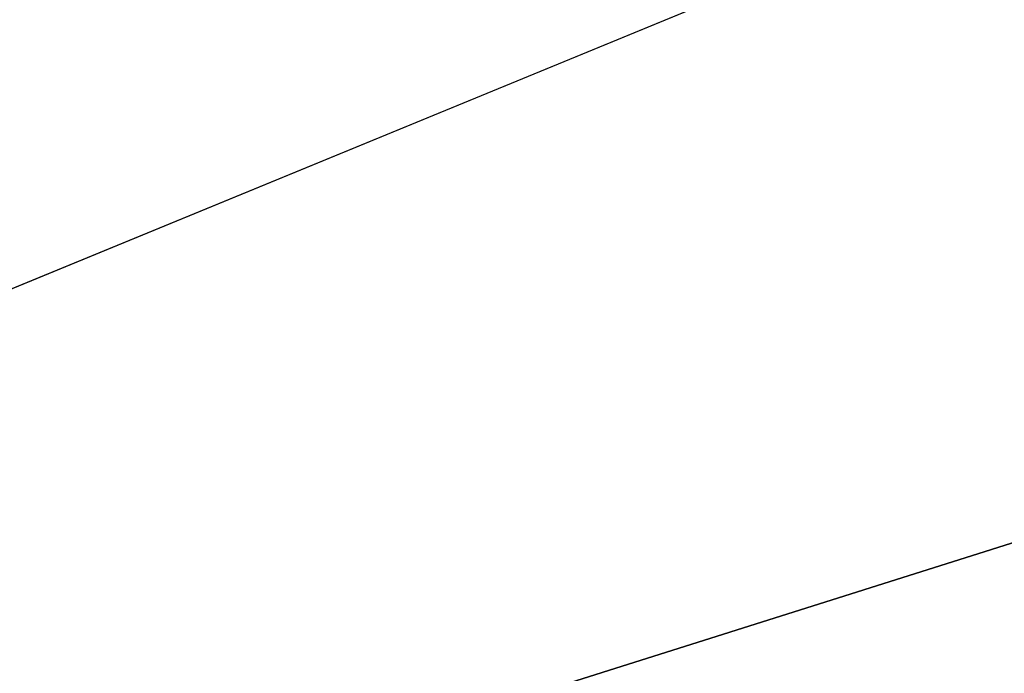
# Model space of a CAD drawing. Extents: x -250 to 250, y -832 to 754.
# Tile 138 of 256: x -3.956 to -3.502, y -638.308 to -638.006. Entities that reach past the tile are written whole.
import ezdxf

# ---------------------------------------------------------------- set-up
doc = ezdxf.new("R2010")
doc.units = 0
doc.header["$LTSCALE"] = 33.374815
for name, color, linetype in [('1174', 7, 'CONTINUOUS'), ('194', 7, 'CONTINUOUS'), ('290', 7, 'CONTINUOUS'), ('291', 7, 'CONTINUOUS'), ('292', 7, 'CONTINUOUS'), ('310', 7, 'CONTINUOUS')]:
    doc.layers.add(name, color=color, linetype=linetype)

msp = doc.modelspace()

# ---------------------------------------------------------------- linework, layer by layer
at = {"layer": '1174', "color": 7, "linetype": 'CONTINUOUS'}
msp.add_3dface([(0, -637.14168, 68.65), (-5.29295, -638.81537, 68.65), (0, -638.36642, 68.62499), (0, -637.14168, 68.65)], dxfattribs=at)
at = {"layer": '194', "color": 7, "linetype": 'CONTINUOUS'}
for points in [[(210, -638, -11), (210, -645.77817, -7.77817), (-210, -638, -11), (210, -638, -11)], [(-210, -638, -11), (210, -645.77817, -7.77817), (-210, -645.77817, -7.77817), (-210, -638, -11)], [(210, -645.77817, 7.77817), (210, -638, 11), (-210, -645.77817, 7.77817), (210, -645.77817, 7.77817)], [(210, -638, 11), (-210, -638, 11), (-210, -645.77817, 7.77817), (210, -638, 11)]]:
    msp.add_3dface(points, dxfattribs=at)
at = {"layer": '290', "color": 7, "linetype": 'CONTINUOUS'}
msp.add_3dface([(0, -637.14168, 68.65), (-6.51238, -637.91776, 68.65), (-5.29295, -638.81537, 68.65), (0, -637.14168, 68.65)], dxfattribs=at)
at = {"layer": '291', "color": 7, "linetype": 'CONTINUOUS'}
msp.add_3dface([(-6.76847, -639.28696, 15.65), (0, -636.5, 15.65), (6.50569, -639.06024, 15.65), (-6.76847, -639.28696, 15.65)], dxfattribs=at)
at = {"layer": '292', "color": 7, "linetype": 'CONTINUOUS'}
for points in [[(0, -635.5, 16.65), (-10.0578, -641.51311, 16.65), (0, -635.5, 25.05), (0, -635.5, 16.65)], [(0, -635.5, 25.05), (-10.0578, -641.51311, 16.65), (-3.51285, -636.14048, 26.42004), (0, -635.5, 25.05)], [(-3.51285, -636.14048, 26.42004), (-10.0578, -641.51311, 16.65), (-5.14908, -636.90126, 30.15), (-3.51285, -636.14048, 26.42004)]]:
    msp.add_3dface(points, dxfattribs=at)
at = {"layer": '310', "color": 7, "linetype": 'CONTINUOUS'}
for points in [[(-6.76847, -639.28696, 15.65), (-10.0578, -641.51311, 16.65), (0, -635.5, 16.65), (-6.76847, -639.28696, 15.65)], [(-6.76847, -639.28696, 15.65), (0, -635.5, 16.65), (0, -635.79289, 15.94289), (-6.76847, -639.28696, 15.65)], [(0, -636.5, 15.65), (-6.76847, -639.28696, 15.65), (0, -635.79289, 15.94289), (0, -636.5, 15.65)]]:
    msp.add_3dface(points, dxfattribs=at)

doc.saveas('drawing.dxf')
